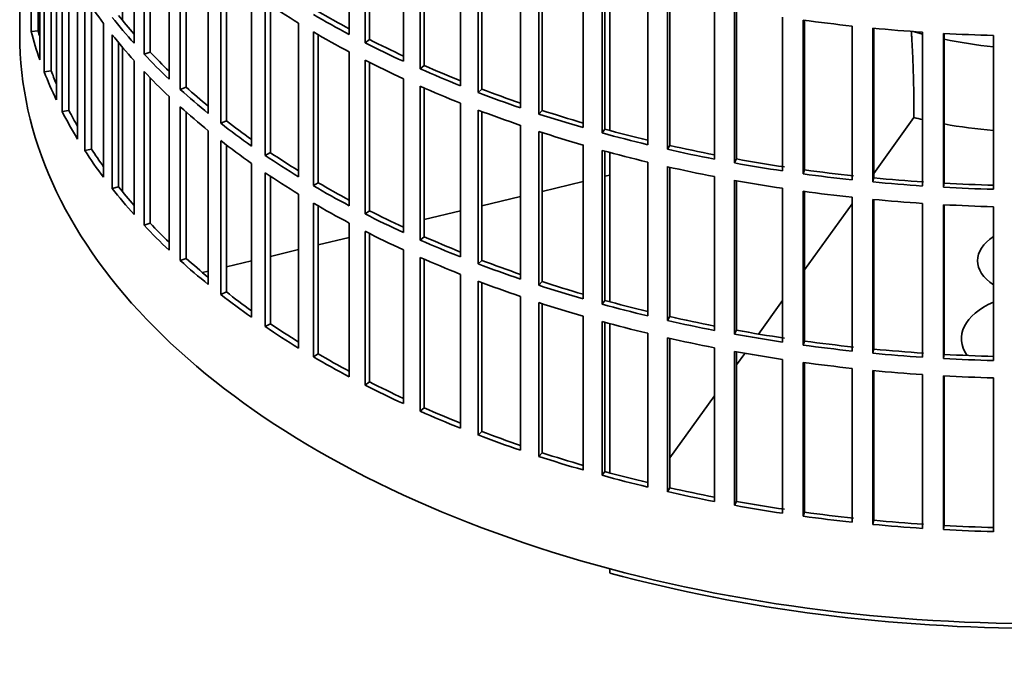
# Model space of a CAD drawing. Header units: millimetres. Extents: x 423 to 1315, y -1724 to 1594.
# Tile 2 of 28: x 1022 to 1160, y -1657 to -1568. Entities that reach past the tile are written whole.
import ezdxf

# ---------------------------------------------------------------- set-up
doc = ezdxf.new("R2010")
doc.units = ezdxf.units.MM
for name, color, linetype in [('VSI184-254_GIUNT', 7, 'Continuous'), ('VSI344-454_FILTR', 7, 'Continuous'), ('VSI344-454_SUPPO', 7, 'Continuous')]:
    doc.layers.add(name, color=color, linetype=linetype)

# ---------------------------------------------------------------- blocks, each defined once
blk = doc.blocks.new('SE4')
at = {"layer": 'VSI184-254_GIUNT', "color": 7, "linetype": 'Continuous', "lineweight": 35}
for start_param, end_param in [(4.245143, 4.281952), (4.365036, 4.547129)]:
    blk.add_ellipse((1165.22, -1549.46), major_axis=(39.5, 0), ratio=0.57735, start_param=start_param, end_param=end_param, dxfattribs=at)
at = {"layer": 'VSI344-454_FILTR', "color": 7, "linetype": 'Continuous', "lineweight": 35}
for p, q in [((1021.72, -1330.23), (1021.72, -1570.28)), ((1023.33, -1569.8), (1023.33, -1548.17)), ((1068.1, -1570.24), (1068.1, -1548.6)), ((1037.83, -1571.47), (1037.83, -1549.83)), ((1070.32, -1571.39), (1070.32, -1549.75)), ((1070.96, -1570.95), (1070.96, -1550.08)), ((1024.32, -1569.7), (1024.32, -1551.47)), ((1039.23, -1572.99), (1039.23, -1551.35)), ((1024.56, -1573.8), (1024.56, -1552.17)), ((1040.09, -1572.7), (1040.09, -1552.26)), ((1075.71, -1574), (1075.71, -1552.36)), ((1025.18, -1575.49), (1025.18, -1553.85)), ((1078.06, -1575.06), (1078.06, -1553.42)), ((1078.64, -1574.59), (1078.64, -1553.68)), ((1042.74, -1576.51), (1042.74, -1554.87)), ((1026.15, -1575.35), (1026.15, -1556.2)), ((1044.32, -1577.97), (1044.32, -1556.33)), ((1083.75, -1577.45), (1083.75, -1555.81)), ((1086.22, -1578.41), (1086.22, -1556.77)), ((1086.75, -1577.92), (1086.75, -1556.98)), ((1026.88, -1579.43), (1026.88, -1557.79)), ((1045.15, -1577.64), (1045.15, -1557.07)), ((1027.7, -1581.08), (1027.7, -1559.45)), ((1048.26, -1581.33), (1048.26, -1559.7)), ((1092.19, -1580.56), (1092.19, -1558.93)), ((1094.77, -1581.43), (1094.77, -1559.79)), ((1050.01, -1582.73), (1050.01, -1561.09)), ((1095.24, -1580.92), (1095.24, -1559.94)), ((1028.65, -1580.91), (1028.65, -1561.22)), ((1050.8, -1582.37), (1050.8, -1561.7)), ((1100.98, -1583.33), (1100.98, -1561.69)), ((1103.66, -1584.09), (1103.66, -1562.45)), ((1104.07, -1583.56), (1104.07, -1562.56)), ((1029.87, -1584.95), (1029.87, -1563.31)), ((1030.89, -1586.57), (1030.89, -1564.93)), ((1054.34, -1585.93), (1054.34, -1564.29)), ((1110.09, -1585.74), (1110.09, -1564.1)), ((1112.85, -1586.38), (1112.85, -1564.75)), ((1113.19, -1585.84), (1113.19, -1564.82)), ((1031.82, -1586.35), (1031.82, -1566.32)), ((1056.26, -1587.25), (1056.26, -1565.61)), ((1057, -1586.86), (1057, -1566.11)), ((1119.46, -1587.77), (1119.46, -1566.14)), ((1122.3, -1588.31), (1122.3, -1566.67)), ((1122.58, -1587.75), (1122.58, -1566.72)), ((1129.06, -1589.42), (1129.06, -1567.79)), ((1033.53, -1590.33), (1033.53, -1568.69)), ((1060.97, -1590.27), (1060.97, -1568.63)), ((1131.96, -1589.84), (1131.96, -1568.2)), ((1132.16, -1589.28), (1132.16, -1568.23)), ((1138.84, -1590.69), (1138.84, -1569.05)), ((1141.77, -1590.98), (1141.77, -1569.35)), ((1141.91, -1590.41), (1141.91, -1569.36)), ((1024.32, -1569.7), (1023.33, -1569.8)), ((1034.74, -1591.9), (1034.74, -1570.27)), ((1063.04, -1591.5), (1063.04, -1569.87)), ((1063.73, -1591.09), (1063.73, -1570.27)), ((1148.74, -1591.55), (1148.74, -1569.91)), ((1151.71, -1591.73), (1151.71, -1570.09)), ((1151.78, -1591.15), (1151.78, -1570.1)), ((1158.72, -1592.01), (1158.72, -1570.38)), ((1035.64, -1591.65), (1035.64, -1571.38)), ((1070.96, -1570.95), (1070.32, -1571.39)), ((1040.09, -1572.7), (1039.23, -1572.99)), ((1068.1, -1594.33), (1068.1, -1572.69)), ((1037.83, -1595.56), (1037.83, -1573.92)), ((1070.32, -1595.48), (1070.32, -1573.84)), ((1070.96, -1595.03), (1070.96, -1574.17)), ((1078.64, -1574.59), (1078.06, -1575.06)), ((1026.15, -1575.35), (1025.18, -1575.49)), ((1039.23, -1597.08), (1039.23, -1575.44)), ((1040.09, -1596.79), (1040.09, -1576.34)), ((1045.15, -1577.64), (1044.32, -1577.97)), ((1075.71, -1598.09), (1075.71, -1576.45)), ((1078.06, -1599.15), (1078.06, -1577.51)), ((1078.64, -1598.68), (1078.64, -1577.77)), ((1042.74, -1600.59), (1042.74, -1578.96)), ((1086.75, -1577.92), (1086.22, -1578.41)), ((1044.32, -1602.05), (1044.32, -1580.42)), ((1083.75, -1601.54), (1083.75, -1579.9)), ((1028.65, -1580.91), (1027.7, -1581.08)), ((1045.15, -1601.73), (1045.15, -1581.16)), ((1086.22, -1602.5), (1086.22, -1580.86)), ((1086.75, -1602.01), (1086.75, -1581.06)), ((1095.24, -1580.92), (1094.77, -1581.43)), ((1050.8, -1582.37), (1050.01, -1582.73)), ((1092.19, -1604.65), (1092.19, -1583.01)), ((1048.26, -1605.42), (1048.26, -1583.78)), ((1094.77, -1605.51), (1094.77, -1583.87)), ((1095.24, -1605), (1095.24, -1584.03)), ((1104.07, -1583.56), (1103.66, -1584.09)), ((1050.01, -1606.81), (1050.01, -1585.18)), ((1050.8, -1606.46), (1050.8, -1585.78)), ((1100.98, -1607.42), (1100.98, -1585.78)), ((1113.19, -1585.84), (1112.85, -1586.38)), ((1031.82, -1586.35), (1030.89, -1586.57)), ((1057, -1586.86), (1056.26, -1587.25)), ((1103.66, -1608.17), (1103.66, -1586.54)), ((1104.07, -1607.65), (1104.07, -1586.65)), ((1054.34, -1610.01), (1054.34, -1588.38)), ((1110.09, -1609.83), (1110.09, -1588.19)), ((1112.85, -1610.47), (1112.85, -1588.83)), ((1122.58, -1587.75), (1122.3, -1588.31)), ((1056.26, -1611.33), (1056.26, -1589.7)), ((1057, -1610.95), (1057, -1590.19)), ((1113.19, -1609.93), (1113.19, -1588.91)), ((1119.46, -1611.86), (1119.46, -1590.22)), ((1132.16, -1589.28), (1131.96, -1589.84)), ((1035.64, -1591.65), (1034.74, -1591.9)), ((1063.73, -1591.09), (1063.04, -1591.5)), ((1122.3, -1612.39), (1122.3, -1590.75)), ((1122.58, -1611.84), (1122.58, -1590.8)), ((1141.91, -1590.41), (1141.77, -1590.98)), ((1151.78, -1591.15), (1151.71, -1591.73)), ((1060.97, -1614.35), (1060.97, -1592.71)), ((1129.06, -1613.51), (1129.06, -1591.87)), ((1131.96, -1613.93), (1131.96, -1592.29)), ((1132.16, -1613.36), (1132.16, -1592.32)), ((1063.04, -1615.59), (1063.04, -1593.95)), ((1063.73, -1615.17), (1063.73, -1594.36)), ((1138.84, -1614.77), (1138.84, -1593.14)), ((1141.77, -1615.07), (1141.77, -1593.43)), ((1141.91, -1614.5), (1141.91, -1593.45)), ((1148.74, -1615.64), (1148.74, -1594)), ((1151.71, -1615.82), (1151.71, -1594.18)), ((1151.78, -1615.24), (1151.78, -1594.18)), ((1070.96, -1595.03), (1070.32, -1595.48)), ((1158.72, -1616.1), (1158.72, -1594.46)), ((1040.09, -1596.79), (1039.23, -1597.08)), ((1068.1, -1618.41), (1068.1, -1596.77)), ((1070.32, -1619.56), (1070.32, -1597.93)), ((1070.96, -1619.12), (1070.96, -1598.25)), ((1078.64, -1598.68), (1078.06, -1599.15)), ((1075.71, -1622.17), (1075.71, -1600.54)), ((1045.15, -1601.73), (1044.32, -1602.05)), ((1078.06, -1623.23), (1078.06, -1601.6)), ((1078.64, -1622.77), (1078.64, -1601.86)), ((1086.75, -1602.01), (1086.22, -1602.5)), ((1083.75, -1625.62), (1083.75, -1603.99)), ((1086.22, -1626.59), (1086.22, -1604.95)), ((1086.75, -1626.1), (1086.75, -1605.15)), ((1095.24, -1605), (1094.77, -1605.51)), ((1050.8, -1606.46), (1050.01, -1606.81)), ((1092.19, -1628.74), (1092.19, -1607.1)), ((1094.77, -1629.6), (1094.77, -1607.96)), ((1095.24, -1629.09), (1095.24, -1608.11)), ((1104.07, -1607.65), (1103.66, -1608.17)), ((1057, -1610.95), (1056.26, -1611.33)), ((1100.98, -1631.51), (1100.98, -1609.87)), ((1103.66, -1632.26), (1103.66, -1610.62)), ((1104.07, -1631.73), (1104.07, -1610.73)), ((1113.19, -1609.93), (1112.85, -1610.47)), ((1110.09, -1633.91), (1110.09, -1612.27)), ((1122.58, -1611.84), (1122.3, -1612.39)), ((1112.85, -1634.56), (1112.85, -1612.92)), ((1113.19, -1634.01), (1113.19, -1613)), ((1132.16, -1613.36), (1131.96, -1613.93)), ((1063.73, -1615.17), (1063.04, -1615.59)), ((1119.46, -1635.95), (1119.46, -1614.31)), ((1122.3, -1636.48), (1122.3, -1614.84)), ((1122.58, -1635.92), (1122.58, -1614.89)), ((1141.91, -1614.5), (1141.77, -1615.07)), ((1129.06, -1637.6), (1129.06, -1615.96)), ((1131.96, -1638.01), (1131.96, -1616.38)), ((1132.16, -1637.45), (1132.16, -1616.41)), ((1151.78, -1615.24), (1151.71, -1615.82)), ((1138.84, -1638.86), (1138.84, -1617.22)), ((1141.77, -1639.16), (1141.77, -1617.52)), ((1141.91, -1638.59), (1141.91, -1617.53)), ((1070.96, -1619.12), (1070.32, -1619.56)), ((1148.74, -1639.72), (1148.74, -1618.09)), ((1151.71, -1639.9), (1151.71, -1618.27)), ((1151.78, -1639.33), (1151.78, -1618.27)), ((1158.72, -1640.19), (1158.72, -1618.55)), ((1078.64, -1622.77), (1078.06, -1623.23)), ((1086.75, -1626.1), (1086.22, -1626.59)), ((1095.24, -1629.09), (1094.77, -1629.6)), ((1104.07, -1631.73), (1103.66, -1632.26)), ((1113.19, -1634.01), (1112.85, -1634.56)), ((1122.58, -1635.92), (1122.3, -1636.48)), ((1132.16, -1637.45), (1131.96, -1638.01)), ((1141.91, -1638.59), (1141.77, -1639.16)), ((1151.78, -1639.33), (1151.71, -1639.9))]:
    blk.add_line(p, q, dxfattribs=at)
for centre, major_axis, start_param, end_param in [((1165.22, -1535.78), (-143.5, 0), 0.359458, 0.408487), ((1165.22, -1511.7), (-143.5, 0), 0.708524, 0.757553), ((1165.22, -1533.34), (-143.5, 0), 0.429271, 0.4783), ((1165.22, -1533.34), (-142.5, 0), 0.429099, 0.464583), ((1165.22, -1509.25), (-143.5, 0), 0.778337, 0.827366), ((1165.22, -1509.25), (-142.5, 0), 0.778165, 0.820895), ((1165.22, -1487.61), (-143.5, 0), 1.336842, 1.385871), ((1165.22, -1487.61), (-143.5, 0), 1.406655, 1.455685), ((1165.22, -1570.28), (143.5, 0), 3.141593, 5.158357), ((1165.22, -1557.42), (-143.5, 0), 0.150018, 0.199048), ((1165.22, -1557.42), (-142.5, 0), 0.149846, 0.160582), ((1165.22, -1535.78), (-143.5, 0), 0.429271, 0.4783), ((1165.22, -1511.7), (-143.5, 0), 0.778337, 0.827366), ((1165.22, -1487.61), (-143.5, 0), 1.476469, 1.525498), ((1165.22, -1509.25), (-143.5, 0), 0.84815, 0.897179), ((1165.22, -1509.25), (-142.5, 0), 0.847978, 0.891566), ((1165.22, -1533.34), (-143.5, 0), 0.499084, 0.548113), ((1165.22, -1533.34), (-142.5, 0), 0.498912, 0.536508), ((1165.22, -1511.7), (-143.5, 0), 0.84815, 0.897179), ((1165.22, -1509.25), (-142.5, 0), 0.917791, 0.962144), ((1165.22, -1557.42), (-143.5, 0), 0.219831, 0.268861), ((1165.22, -1557.42), (-142.5, 0), 0.219659, 0.242088), ((1165.22, -1535.78), (-143.5, 0), 0.499084, 0.548113), ((1165.22, -1509.25), (-143.5, 0), 0.917963, 0.966992), ((1165.22, -1533.34), (-142.5, 0), 0.568725, 0.607984), ((1165.22, -1511.7), (-143.5, 0), 0.917963, 0.966992), ((1165.22, -1533.34), (-143.5, 0), 0.568897, 0.617927), ((1165.22, -1509.25), (-143.5, 0), 0.987776, 1.036806), ((1165.22, -1509.25), (-142.5, 0), 0.987604, 1.032651), ((1165.22, -1535.78), (-143.5, 0), 0.568897, 0.617927), ((1165.22, -1557.42), (-143.5, 0), 0.289645, 0.338674), ((1165.22, -1557.42), (-142.5, 0), 0.289473, 0.318152), ((1165.22, -1511.7), (-143.5, 0), 0.987776, 1.036806), ((1165.22, -1509.25), (-143.5, 0), 1.057589, 1.106619), ((1165.22, -1509.25), (-142.5, 0), 1.057417, 1.103102), ((1165.22, -1533.34), (-143.5, 0), 0.63871, 0.68774), ((1165.22, -1533.34), (-142.5, 0), 0.638538, 0.679153), ((1165.22, -1511.7), (-143.5, 0), 1.057589, 1.106619), ((1165.22, -1509.25), (-143.5, 0), 1.127403, 1.176432), ((1165.22, -1509.25), (-142.5, 0), 1.127231, 1.17351), ((1165.22, -1535.78), (-143.5, 0), 0.63871, 0.68774), ((1165.22, -1509.25), (-142.5, 0), 1.197044, 1.243883), ((1165.22, -1557.42), (-143.5, 0), 0.359458, 0.408487), ((1165.22, -1557.42), (-142.5, 0), 0.359286, 0.391958), ((1165.22, -1533.34), (-143.5, 0), 0.708524, 0.757553), ((1165.22, -1533.34), (-142.5, 0), 0.708352, 0.750104), ((1165.22, -1511.7), (-143.5, 0), 1.127403, 1.176432), ((1165.22, -1509.25), (-143.5, 0), 1.197216, 1.246245), ((1165.22, -1511.7), (-143.5, 0), 1.197216, 1.246245), ((1165.22, -1509.25), (-143.5, 0), 1.267029, 1.316058), ((1165.22, -1509.25), (-142.5, 0), 1.266857, 1.31623), ((1165.22, -1535.78), (-143.5, 0), 0.708524, 0.757553), ((1165.22, -1509.25), (-143.5, 0), 1.336842, 1.385871), ((1165.22, -1509.25), (-142.5, 0), 1.33667, 1.386044), ((1165.22, -1557.42), (-142.5, 0), 0.429099, 0.464583), ((1165.22, -1533.34), (-143.5, 0), 0.778337, 0.827366), ((1165.22, -1533.34), (-142.5, 0), 0.778165, 0.820895), ((1165.22, -1511.7), (-143.5, 0), 1.267029, 1.316058), ((1165.22, -1509.25), (-143.5, 0), 1.406655, 1.455685), ((1165.22, -1509.25), (-142.5, 0), 1.406483, 1.455857), ((1165.22, -1509.25), (-142.5, 0), 1.476296, 1.52567), ((1165.22, -1557.42), (-143.5, 0), 0.429271, 0.4783), ((1165.22, -1511.7), (-143.5, 0), 1.336842, 1.385871), ((1165.22, -1509.25), (-143.5, 0), 1.476469, 1.525498), ((1165.22, -1535.78), (-143.5, 0), 0.778337, 0.827366), ((1165.22, -1511.7), (-143.5, 0), 1.406655, 1.455685), ((1165.22, -1511.7), (-143.5, 0), 1.476469, 1.525498), ((1165.22, -1533.34), (-143.5, 0), 0.84815, 0.897179), ((1165.22, -1533.34), (-142.5, 0), 0.847978, 0.891566), ((1165.22, -1557.42), (-143.5, 0), 0.499084, 0.548113), ((1165.22, -1557.42), (-142.5, 0), 0.498912, 0.536508), ((1165.22, -1535.78), (-143.5, 0), 0.84815, 0.897179), ((1165.22, -1533.34), (-143.5, 0), 0.917963, 0.966992), ((1165.22, -1533.34), (-142.5, 0), 0.917791, 0.962144), ((1165.22, -1557.42), (-143.5, 0), 0.568897, 0.617927), ((1165.22, -1557.42), (-142.5, 0), 0.568725, 0.607984), ((1165.22, -1535.78), (-143.5, 0), 0.917963, 0.966992), ((1165.22, -1533.34), (-143.5, 0), 0.987776, 1.036806), ((1165.22, -1533.34), (-142.5, 0), 0.987604, 1.032651), ((1165.22, -1535.78), (-143.5, 0), 0.987776, 1.036806), ((1165.22, -1533.34), (-143.5, 0), 1.057589, 1.106619), ((1165.22, -1533.34), (-142.5, 0), 1.057417, 1.103102), ((1165.22, -1557.42), (-143.5, 0), 0.63871, 0.68774), ((1165.22, -1557.42), (-142.5, 0), 0.638538, 0.679153), ((1165.22, -1535.78), (-143.5, 0), 1.057589, 1.106619), ((1165.22, -1533.34), (-143.5, 0), 1.127403, 1.176432), ((1165.22, -1533.34), (-142.5, 0), 1.127231, 1.17351), ((1165.22, -1557.42), (-142.5, 0), 0.708352, 0.750104), ((1165.22, -1535.78), (-143.5, 0), 1.127403, 1.176432), ((1165.22, -1533.34), (-143.5, 0), 1.197216, 1.246245), ((1165.22, -1533.34), (-142.5, 0), 1.197044, 1.243883), ((1165.22, -1557.42), (-143.5, 0), 0.708524, 0.757553), ((1165.22, -1533.34), (-143.5, 0), 1.267029, 1.316058), ((1165.22, -1533.34), (-142.5, 0), 1.266857, 1.31623), ((1165.22, -1535.78), (-143.5, 0), 1.197216, 1.246245), ((1165.22, -1533.34), (-142.5, 0), 1.33667, 1.386044), ((1165.22, -1557.42), (-142.5, 0), 0.778165, 0.820895), ((1165.22, -1535.78), (-143.5, 0), 1.267029, 1.316058), ((1165.22, -1533.34), (-143.5, 0), 1.336842, 1.385871), ((1165.22, -1533.34), (-143.5, 0), 1.406655, 1.455685), ((1165.22, -1533.34), (-142.5, 0), 1.406483, 1.455857), ((1165.22, -1557.42), (-143.5, 0), 0.778337, 0.827366), ((1165.22, -1535.78), (-143.5, 0), 1.336842, 1.385871), ((1165.22, -1533.34), (-143.5, 0), 1.476469, 1.525498), ((1165.22, -1533.34), (-142.5, 0), 1.476296, 1.52567), ((1165.22, -1535.78), (-143.5, 0), 1.406655, 1.455685), ((1165.22, -1557.42), (-142.5, 0), 0.847978, 0.891566), ((1165.22, -1535.78), (-143.5, 0), 1.476469, 1.525498), ((1165.22, -1557.42), (-143.5, 0), 0.84815, 0.897179), ((1165.22, -1557.42), (-143.5, 0), 0.917963, 0.966992), ((1165.22, -1557.42), (-142.5, 0), 0.917791, 0.962144), ((1165.22, -1557.42), (-142.5, 0), 0.987604, 1.032651), ((1165.22, -1557.42), (-143.5, 0), 0.987776, 1.036806), ((1165.22, -1557.42), (-143.5, 0), 1.057589, 1.106619), ((1165.22, -1557.42), (-142.5, 0), 1.057417, 1.103102), ((1165.22, -1557.42), (-142.5, 0), 1.127231, 1.17351), ((1165.22, -1557.42), (-143.5, 0), 1.127403, 1.176432), ((1165.22, -1557.42), (-143.5, 0), 1.197216, 1.246245), ((1165.22, -1557.42), (-142.5, 0), 1.197044, 1.243883), ((1165.22, -1557.42), (-142.5, 0), 1.266857, 1.31623), ((1165.22, -1557.42), (-143.5, 0), 1.267029, 1.316058), ((1165.22, -1557.42), (-143.5, 0), 1.336842, 1.385871), ((1165.22, -1557.42), (-142.5, 0), 1.33667, 1.386044), ((1165.22, -1557.42), (-142.5, 0), 1.406483, 1.455857), ((1165.22, -1557.42), (-143.5, 0), 1.406655, 1.455685), ((1165.22, -1557.42), (-143.5, 0), 1.476469, 1.525498), ((1165.22, -1557.42), (-142.5, 0), 1.476296, 1.52567)]:
    blk.add_ellipse(centre, major_axis=major_axis, ratio=0.57735, start_param=start_param, end_param=end_param, dxfattribs=at)
at = {"layer": 'VSI344-454_SUPPO', "color": 7, "linetype": 'Continuous', "lineweight": 35}
for p, q in [((1036.19, -1568.25), (1036.19, -1547.96)), ((1104.74, -1583.74), (1104.74, -1562.74)), ((1036.19, -1592.34), (1036.19, -1572.04)), ((1141.91, -1589.77), (1147.54, -1581.93)), ((1147.54, -1581.73), (1147.54, -1581.93)), ((1104.74, -1607.83), (1104.74, -1586.83)), ((1104.07, -1590.19), (1104.74, -1590.03)), ((1095.24, -1592.31), (1100.98, -1590.93)), ((1086.75, -1594.34), (1092.19, -1593.04)), ((1132.16, -1603.36), (1138.84, -1594.06)), ((1078.64, -1596.27), (1083.75, -1595.05)), ((1063.73, -1599.84), (1068.1, -1598.8)), ((1057, -1601.45), (1060.97, -1600.5)), ((1050.8, -1602.93), (1054.34, -1602.08)), ((1047.44, -1603.73), (1048.26, -1603.54)), ((1125.69, -1612.38), (1129.06, -1607.68)), ((1104.74, -1631.92), (1104.74, -1610.92)), ((1122.58, -1616.72), (1123.74, -1615.1)), ((1113.19, -1629.8), (1119.46, -1621.06)), ((1104.74, -1646), (1104.74, -1645.41))]:
    blk.add_line(p, q, dxfattribs=at)
for centre, major_axis, start_param, end_param in [((1165.22, -1558.03), (45, 0), 4.308579, 4.337394), ((1165.22, -1558.03), (45, 0), 4.408949, 4.56748), ((1165.22, -1602.06), (8.75, 0), 2.407803, 3.875383), ((1165.22, -1613.03), (-11, 0), -0.938824, 0.382349), ((1165.22, -1571.51), (-142.5, 0), 1.132467, 2.009125)]:
    blk.add_ellipse(centre, major_axis=major_axis, ratio=0.57735, start_param=start_param, end_param=end_param, dxfattribs=at)
blk.add_open_spline([(1147.54, -1581.73), (1147.54, -1575.43), (1147.17, -1569.72)], degree=2, dxfattribs=at)

msp = doc.modelspace()

# ---------------------------------------------------------------- block references
msp.add_blockref('SE4', (0, 0))

doc.saveas('drawing.dxf')
